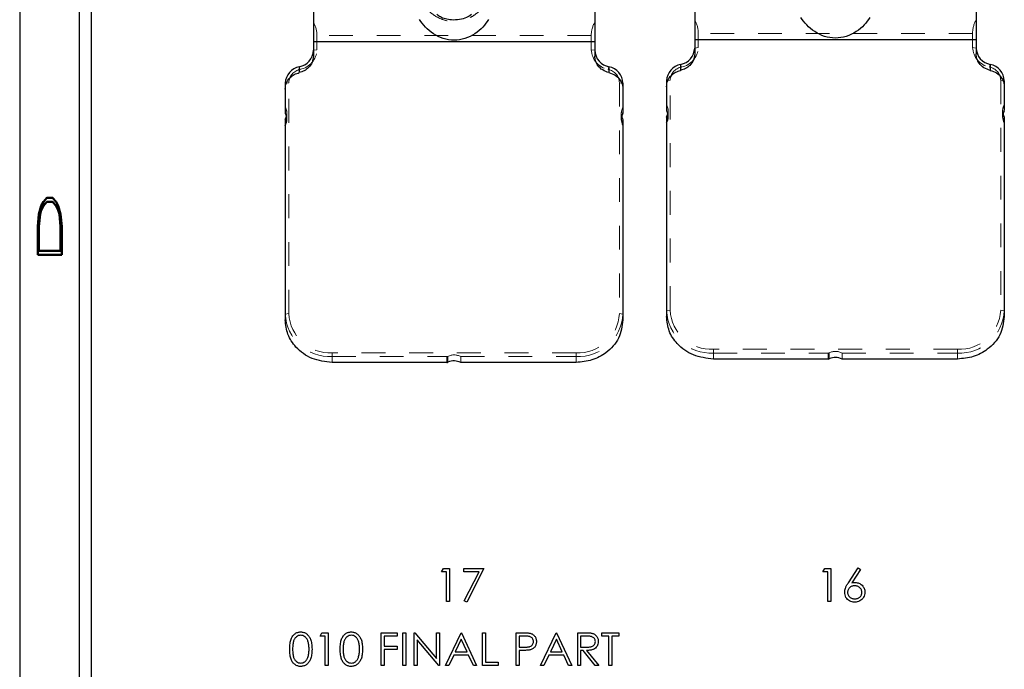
# Model space of a CAD drawing. Header units: inches. Extents: x 1694 to 2505, y -239 to -56.
# Tile 178 of 179: x 1829.64 to 1833.77, y -80.9 to -78.18. Entities that reach past the tile are written whole.
import ezdxf

# ---------------------------------------------------------------- set-up
doc = ezdxf.new("R2010")
doc.units = ezdxf.units.IN
doc.header["$LTSCALE"] = 0.5
doc.header["$MEASUREMENT"] = 0
doc.linetypes.add('HIDDEN', pattern=[0.225, 0.15, -0.075])
for name, color, linetype in [('APP-M-S', 30, 'Continuous'), ('SID-M-D', 42, 'Continuous'), ('SID-M-S', 105, 'Continuous')]:
    doc.layers.add(name, color=color, linetype=linetype)
doc.styles.add('R', font='ROMAND.SHX')

# ---------------------------------------------------------------- blocks, each defined once
blk = doc.blocks.new('*U21')
at = {"layer": 'SID-M-S'}
for p, q in [((-34.55, 22), (-34.55, 0)), ((-34.3, 22), (-34.3, 0)), ((-34.25, 22), (-34.25, 0))]:
    blk.add_line(p, q, dxfattribs=at)
at = {"layer": 'SID-M-D', "style": 'R', "width": 4}
blk.add_text('D', height=0.1, rotation=90, dxfattribs=at).set_placement((-34.3738, 12.6806))

msp = doc.modelspace()

# ---------------------------------------------------------------- linework, layer by layer
at = {"color": 7, "linetype": 'Continuous'}
for p, q in [((1831.40852, -80.49417), (1831.4166, -80.48003)), ((1831.41661, -80.48003), (1831.44208, -80.48003)), ((1831.44208, -80.48003), (1831.44208, -80.61783)), ((1831.50215, -80.49417), (1831.50215, -80.48003)), ((1831.50216, -80.48003), (1831.58694, -80.48003)), ((1831.58694, -80.48003), (1831.51451, -80.62136)), ((1833.00852, -80.49417), (1833.0166, -80.48003)), ((1833.01661, -80.48003), (1833.04208, -80.48003)), ((1833.04208, -80.48003), (1833.04208, -80.61783)), ((1833.11578, -80.53938), (1833.15691, -80.4765)), ((1833.15692, -80.4765), (1833.16643, -80.48398)), ((1831.42971, -80.49417), (1831.40852, -80.49417)), ((1831.42971, -80.61783), (1831.42971, -80.49417)), ((1831.56602, -80.49417), (1831.50215, -80.49417)), ((1831.50383, -80.61548), (1831.56602, -80.49417)), ((1833.02971, -80.49417), (1833.00852, -80.49417)), ((1833.02971, -80.61783), (1833.02971, -80.49417)), ((1833.16643, -80.48398), (1833.13002, -80.53966)), ((1833.10228, -80.56629), (1833.10375, -80.56171)), ((1833.10375, -80.56171), (1833.10468, -80.55934)), ((1833.10468, -80.55934), (1833.10576, -80.55682)), ((1833.10576, -80.55682), (1833.10703, -80.55423)), ((1833.10703, -80.55423), (1833.10844, -80.5515)), ((1833.10844, -80.5515), (1833.11004, -80.54863)), ((1833.11004, -80.54863), (1833.11178, -80.54567)), ((1833.11178, -80.54567), (1833.11371, -80.54258)), ((1833.11371, -80.54258), (1833.11578, -80.53938)), ((1833.1189, -80.56251), (1833.11727, -80.56469)), ((1833.12078, -80.56047), (1833.1189, -80.56251)), ((1833.12288, -80.55859), (1833.12078, -80.56047)), ((1833.12511, -80.55696), (1833.12288, -80.55859)), ((1833.12749, -80.55558), (1833.12511, -80.55696)), ((1833.13002, -80.55445), (1833.12749, -80.55558)), ((1833.13002, -80.53966), (1833.13731, -80.53866)), ((1833.13273, -80.5536), (1833.13002, -80.55445)), ((1833.13557, -80.55296), (1833.13273, -80.5536)), ((1833.13855, -80.5526), (1833.13557, -80.55296)), ((1833.13731, -80.53866), (1833.1443, -80.53833)), ((1833.14171, -80.55246), (1833.13855, -80.5526)), ((1833.14488, -80.5526), (1833.1417, -80.55246)), ((1833.1443, -80.53833), (1833.14849, -80.53852)), ((1833.14791, -80.55296), (1833.14488, -80.5526)), ((1833.15084, -80.5536), (1833.14791, -80.55296)), ((1833.14849, -80.53852), (1833.15252, -80.53908)), ((1833.15365, -80.55445), (1833.15084, -80.5536)), ((1833.15252, -80.53908), (1833.15639, -80.53999)), ((1833.15633, -80.55558), (1833.15365, -80.55445)), ((1833.1589, -80.55696), (1833.15633, -80.55558)), ((1833.15639, -80.53999), (1833.16008, -80.54128)), ((1833.16135, -80.55859), (1833.1589, -80.55696)), ((1833.16008, -80.54128), (1833.16362, -80.54294)), ((1833.1637, -80.56047), (1833.16135, -80.55859)), ((1833.16362, -80.54294), (1833.16701, -80.54496)), ((1833.16583, -80.56251), (1833.1637, -80.56047)), ((1833.16768, -80.56469), (1833.16583, -80.56251)), ((1833.16701, -80.54496), (1833.17021, -80.54736)), ((1833.17021, -80.54736), (1833.17328, -80.55012)), ((1833.17328, -80.55012), (1833.17607, -80.55315)), ((1833.17607, -80.55315), (1833.1785, -80.55636)), ((1833.1785, -80.55636), (1833.18054, -80.55972)), ((1833.18054, -80.55972), (1833.18219, -80.56326)), ((1833.18219, -80.56326), (1833.18349, -80.56698)), ((1833.10038, -80.5794), (1833.1006, -80.57515)), ((1833.10074, -80.58495), (1833.10038, -80.5794)), ((1833.1006, -80.57515), (1833.10123, -80.57076)), ((1833.10176, -80.59034), (1833.10074, -80.58495)), ((1833.10123, -80.57076), (1833.10228, -80.56629)), ((1833.1035, -80.59552), (1833.10176, -80.59034)), ((1833.1059, -80.60058), (1833.1035, -80.59552)), ((1833.10891, -80.60524), (1833.1059, -80.60058)), ((1833.11288, -80.57709), (1833.11274, -80.5799)), ((1833.11274, -80.5799), (1833.11288, -80.58269)), ((1833.11324, -80.57441), (1833.11288, -80.57709)), ((1833.11288, -80.58269), (1833.1133, -80.58534)), ((1833.11388, -80.57181), (1833.11324, -80.57441)), ((1833.1133, -80.58534), (1833.11399, -80.58793)), ((1833.11476, -80.56933), (1833.11388, -80.57181)), ((1833.11399, -80.58793), (1833.11495, -80.59039)), ((1833.11589, -80.56696), (1833.11476, -80.56933)), ((1833.11495, -80.59039), (1833.11617, -80.59276)), ((1833.11727, -80.56469), (1833.11589, -80.56696)), ((1833.11617, -80.59276), (1833.11769, -80.595)), ((1833.11769, -80.595), (1833.11945, -80.59718)), ((1833.11945, -80.59718), (1833.12152, -80.59922)), ((1833.12152, -80.59922), (1833.12379, -80.6011)), ((1833.12379, -80.6011), (1833.12616, -80.60273)), ((1833.12616, -80.60273), (1833.12864, -80.60411)), ((1833.12864, -80.60411), (1833.13124, -80.60521)), ((1833.15432, -80.60521), (1833.15691, -80.60411)), ((1833.15691, -80.60411), (1833.15939, -80.60273)), ((1833.15939, -80.60273), (1833.16174, -80.6011)), ((1833.16174, -80.6011), (1833.164, -80.59922)), ((1833.164, -80.59922), (1833.16607, -80.59718)), ((1833.16607, -80.59718), (1833.16787, -80.595)), ((1833.16925, -80.56696), (1833.16768, -80.56469)), ((1833.16787, -80.595), (1833.16936, -80.59276)), ((1833.17055, -80.56933), (1833.16925, -80.56696)), ((1833.16936, -80.59276), (1833.1706, -80.59039)), ((1833.17154, -80.57181), (1833.17055, -80.56933)), ((1833.1706, -80.59039), (1833.17157, -80.58793)), ((1833.17223, -80.57441), (1833.17154, -80.57181)), ((1833.17157, -80.58793), (1833.17226, -80.58534)), ((1833.17267, -80.57709), (1833.17223, -80.57441)), ((1833.17226, -80.58534), (1833.17267, -80.58269)), ((1833.17281, -80.5799), (1833.17267, -80.57709)), ((1833.17267, -80.58269), (1833.17281, -80.5799)), ((1833.17966, -80.60055), (1833.17662, -80.60508)), ((1833.18208, -80.59561), (1833.17966, -80.60055)), ((1833.1838, -80.59042), (1833.18208, -80.59561)), ((1833.18349, -80.56698), (1833.18443, -80.57087)), ((1833.18484, -80.58492), (1833.1838, -80.59042)), ((1833.18443, -80.57087), (1833.18498, -80.57493)), ((1833.18518, -80.57916), (1833.18484, -80.58492)), ((1833.18498, -80.57493), (1833.18518, -80.57916)), ((1831.44208, -80.61783), (1831.42971, -80.61783)), ((1831.51451, -80.62136), (1831.50383, -80.61548)), ((1833.04208, -80.61783), (1833.02971, -80.61783)), ((1833.11247, -80.60935), (1833.10891, -80.60524)), ((1833.11653, -80.61291), (1833.11247, -80.60935)), ((1833.12111, -80.61592), (1833.11653, -80.61291)), ((1833.12605, -80.6183), (1833.12111, -80.61592)), ((1833.13121, -80.62001), (1833.12605, -80.6183)), ((1833.13657, -80.62103), (1833.13121, -80.62001)), ((1833.13124, -80.60521), (1833.13394, -80.6061)), ((1833.13394, -80.6061), (1833.13679, -80.60673)), ((1833.14211, -80.62136), (1833.13657, -80.62103)), ((1833.13679, -80.60673), (1833.13971, -80.60709)), ((1833.13971, -80.60709), (1833.14278, -80.60723)), ((1833.14788, -80.621), (1833.14211, -80.62136)), ((1833.14278, -80.60723), (1833.14584, -80.60709)), ((1833.14584, -80.60709), (1833.14877, -80.60673)), ((1833.15343, -80.61995), (1833.14788, -80.621)), ((1833.14877, -80.60673), (1833.15161, -80.6061)), ((1833.15161, -80.6061), (1833.15432, -80.60521)), ((1833.15881, -80.61819), (1833.15343, -80.61995)), ((1833.16398, -80.61573), (1833.15881, -80.61819)), ((1833.16878, -80.61267), (1833.16398, -80.61573)), ((1833.17298, -80.60911), (1833.16878, -80.61267)), ((1833.17662, -80.60508), (1833.17298, -80.60911)), ((1830.779, -80.77219), (1830.78068, -80.7688)), ((1830.78068, -80.7688), (1830.78253, -80.76565)), ((1830.78253, -80.76565), (1830.78452, -80.7627)), ((1830.78452, -80.7627), (1830.78664, -80.75999)), ((1830.78664, -80.75999), (1830.78891, -80.75751)), ((1830.78891, -80.75751), (1830.79133, -80.75527)), ((1830.79133, -80.75527), (1830.79393, -80.75323)), ((1830.79393, -80.75323), (1830.79663, -80.75144)), ((1830.79686, -80.76902), (1830.79512, -80.77098)), ((1830.79663, -80.75144), (1830.79942, -80.74986)), ((1830.7987, -80.76725), (1830.79686, -80.76902)), ((1830.80069, -80.76568), (1830.7987, -80.76725)), ((1830.79942, -80.74986), (1830.80227, -80.74854)), ((1830.80486, -80.76306), (1830.80069, -80.76568)), ((1830.80227, -80.74854), (1830.80522, -80.74746)), ((1830.80914, -80.76115), (1830.80486, -80.76306)), ((1830.80522, -80.74746), (1830.80823, -80.7466)), ((1830.80823, -80.7466), (1830.81132, -80.746)), ((1830.81358, -80.76005), (1830.80914, -80.76115)), ((1830.81132, -80.746), (1830.81447, -80.74564)), ((1830.81814, -80.75966), (1830.81358, -80.76005)), ((1830.81447, -80.74564), (1830.81772, -80.74553)), ((1830.81772, -80.74553), (1830.82101, -80.74564)), ((1830.82264, -80.76005), (1830.81814, -80.75966)), ((1830.82101, -80.74564), (1830.82424, -80.746)), ((1830.82703, -80.76115), (1830.82264, -80.76005)), ((1830.82424, -80.746), (1830.82736, -80.7466)), ((1830.83128, -80.76306), (1830.82703, -80.76115)), ((1830.82736, -80.7466), (1830.83042, -80.74746)), ((1830.83042, -80.74746), (1830.8334, -80.74854)), ((1830.83544, -80.76568), (1830.83128, -80.76306)), ((1830.8334, -80.74854), (1830.8363, -80.74986)), ((1830.83743, -80.76728), (1830.83544, -80.76568)), ((1830.8363, -80.74986), (1830.83914, -80.75144)), ((1830.83931, -80.7691), (1830.83743, -80.76728)), ((1830.83914, -80.75144), (1830.84188, -80.75326)), ((1830.8411, -80.77114), (1830.83931, -80.7691)), ((1830.84188, -80.75326), (1830.8445, -80.7553)), ((1830.8445, -80.7553), (1830.84701, -80.75762)), ((1830.84701, -80.75762), (1830.84936, -80.76016)), ((1830.84936, -80.76016), (1830.85156, -80.76292)), ((1830.85156, -80.76292), (1830.85364, -80.76595)), ((1830.85364, -80.76595), (1830.85557, -80.76921)), ((1830.85557, -80.76921), (1830.85733, -80.77272)), ((1830.89885, -80.76319), (1830.90694, -80.74906)), ((1830.92005, -80.76319), (1830.89885, -80.76319)), ((1830.90694, -80.74906), (1830.93241, -80.74906)), ((1830.92005, -80.88686), (1830.92005, -80.76319)), ((1830.93241, -80.74906), (1830.93241, -80.88686)), ((1830.99099, -80.77219), (1830.99267, -80.7688)), ((1830.99267, -80.7688), (1830.99452, -80.76565)), ((1830.99452, -80.76565), (1830.99651, -80.7627)), ((1830.99651, -80.7627), (1830.99863, -80.75999)), ((1830.99863, -80.75999), (1831.0009, -80.75751)), ((1831.0009, -80.75751), (1831.00333, -80.75527)), ((1831.00333, -80.75527), (1831.00592, -80.75323)), ((1831.00592, -80.75323), (1831.00863, -80.75144)), ((1831.00885, -80.76902), (1831.00711, -80.77098)), ((1831.00863, -80.75144), (1831.01142, -80.74986)), ((1831.0107, -80.76725), (1831.00885, -80.76902)), ((1831.01268, -80.76568), (1831.0107, -80.76725)), ((1831.01142, -80.74986), (1831.01426, -80.74854)), ((1831.01685, -80.76306), (1831.01268, -80.76568)), ((1831.01426, -80.74854), (1831.01721, -80.74746)), ((1831.02113, -80.76115), (1831.01685, -80.76306)), ((1831.01721, -80.74746), (1831.02022, -80.7466)), ((1831.02022, -80.7466), (1831.02331, -80.746)), ((1831.02558, -80.76005), (1831.02113, -80.76115)), ((1831.02331, -80.746), (1831.02646, -80.74564)), ((1831.03013, -80.75966), (1831.02558, -80.76005)), ((1831.02646, -80.74564), (1831.02972, -80.74553)), ((1831.02972, -80.74553), (1831.033, -80.74564)), ((1831.03463, -80.76005), (1831.03013, -80.75966)), ((1831.033, -80.74564), (1831.03623, -80.746)), ((1831.03902, -80.76115), (1831.03463, -80.76005)), ((1831.03623, -80.746), (1831.03935, -80.7466)), ((1831.04327, -80.76306), (1831.03902, -80.76115)), ((1831.03935, -80.7466), (1831.04241, -80.74746)), ((1831.04241, -80.74746), (1831.04539, -80.74854)), ((1831.04744, -80.76568), (1831.04327, -80.76306)), ((1831.04539, -80.74854), (1831.04829, -80.74986)), ((1831.04942, -80.76728), (1831.04744, -80.76568)), ((1831.04829, -80.74986), (1831.05114, -80.75144)), ((1831.0513, -80.7691), (1831.04942, -80.76728)), ((1831.05114, -80.75144), (1831.05387, -80.75326)), ((1831.0531, -80.77114), (1831.0513, -80.7691)), ((1831.05387, -80.75326), (1831.05649, -80.7553)), ((1831.05649, -80.7553), (1831.059, -80.75762)), ((1831.059, -80.75762), (1831.06135, -80.76016)), ((1831.06135, -80.76016), (1831.06356, -80.76292)), ((1831.06356, -80.76292), (1831.06563, -80.76595)), ((1831.06563, -80.76595), (1831.06756, -80.76921)), ((1831.06756, -80.76921), (1831.06933, -80.77272)), ((1831.15501, -80.74906), (1831.22214, -80.74906)), ((1831.15501, -80.88686), (1831.15501, -80.74906)), ((1831.22214, -80.76319), (1831.16737, -80.76319)), ((1831.16737, -80.76319), (1831.16737, -80.80559)), ((1831.22214, -80.74906), (1831.22214, -80.76319)), ((1831.24687, -80.88686), (1831.24687, -80.74906)), ((1831.24688, -80.74906), (1831.25924, -80.74906)), ((1831.25924, -80.74906), (1831.25924, -80.88686)), ((1831.29459, -80.88686), (1831.29457, -80.74906)), ((1831.29457, -80.74906), (1831.29716, -80.74906)), ((1831.29716, -80.74906), (1831.3882, -80.85751)), ((1831.3882, -80.85751), (1831.3882, -80.74906)), ((1831.3882, -80.74906), (1831.40057, -80.74906)), ((1831.40057, -80.74906), (1831.40057, -80.88686)), ((1831.4253, -80.88686), (1831.49066, -80.74906)), ((1831.49066, -80.74906), (1831.49243, -80.74906)), ((1831.49244, -80.74906), (1831.55603, -80.88686)), ((1831.58076, -80.74906), (1831.59313, -80.74906)), ((1831.58076, -80.88686), (1831.58076, -80.74906)), ((1831.59313, -80.74906), (1831.59313, -80.87272)), ((1831.72209, -80.74906), (1831.74911, -80.74906)), ((1831.72209, -80.88686), (1831.72209, -80.74906)), ((1831.73446, -80.76319), (1831.73445, -80.80913)), ((1831.75966, -80.76319), (1831.73445, -80.76319)), ((1831.74911, -80.74906), (1831.75469, -80.74909)), ((1831.75469, -80.74909), (1831.75979, -80.7492)), ((1831.76313, -80.76322), (1831.75966, -80.76319)), ((1831.75979, -80.7492), (1831.76443, -80.74937)), ((1831.76636, -80.76333), (1831.76313, -80.76322)), ((1831.76443, -80.74937), (1831.7686, -80.74959)), ((1831.76932, -80.76353), (1831.76636, -80.76333)), ((1831.7686, -80.74959), (1831.77227, -80.74986)), ((1831.77205, -80.7638), (1831.76932, -80.76353)), ((1831.77451, -80.76413), (1831.77205, -80.7638)), ((1831.77227, -80.74986), (1831.7755, -80.75022)), ((1831.77674, -80.76455), (1831.77451, -80.76413)), ((1831.7755, -80.75022), (1831.77823, -80.75063)), ((1831.7787, -80.76504), (1831.77674, -80.76455)), ((1831.77823, -80.75063), (1831.7805, -80.75113)), ((1831.78041, -80.7656), (1831.7787, -80.76504)), ((1831.78342, -80.76698), (1831.78041, -80.7656)), ((1831.7805, -80.75113), (1831.78334, -80.75196)), ((1831.78334, -80.75196), (1831.78604, -80.75298)), ((1831.78615, -80.7688), (1831.78342, -80.76698)), ((1831.78604, -80.75298), (1831.78861, -80.7542)), ((1831.78853, -80.77101), (1831.78615, -80.7688)), ((1831.78861, -80.7542), (1831.79107, -80.7556)), ((1831.79107, -80.7556), (1831.79336, -80.7572)), ((1831.79336, -80.7572), (1831.79554, -80.759)), ((1831.79554, -80.759), (1831.79758, -80.76099)), ((1831.79758, -80.76099), (1831.79949, -80.76317)), ((1831.79949, -80.76317), (1831.80123, -80.76551)), ((1831.80123, -80.76551), (1831.80272, -80.768)), ((1831.80272, -80.768), (1831.80399, -80.77065)), ((1831.82455, -80.88686), (1831.88992, -80.74906)), ((1831.88992, -80.74906), (1831.89168, -80.74906)), ((1831.89169, -80.74906), (1831.95528, -80.88686)), ((1831.98001, -80.74906), (1832.00759, -80.74906)), ((1831.98001, -80.88686), (1831.98001, -80.74906)), ((1831.99238, -80.76319), (1831.99238, -80.80913)), ((1832.01822, -80.76319), (1831.99238, -80.76319)), ((1832.00759, -80.74906), (1832.01311, -80.74909)), ((1832.01311, -80.74909), (1832.01819, -80.74917)), ((1832.01819, -80.74917), (1832.02277, -80.74934)), ((1832.02183, -80.76322), (1832.01822, -80.76319)), ((1832.0252, -80.76333), (1832.02183, -80.76322)), ((1832.02277, -80.74934), (1832.02691, -80.74953)), ((1832.02829, -80.76353), (1832.0252, -80.76333)), ((1832.02691, -80.74953), (1832.03058, -80.74981)), ((1832.03113, -80.7638), (1832.02829, -80.76353)), ((1832.03058, -80.74981), (1832.03378, -80.75011)), ((1832.03367, -80.76413), (1832.03113, -80.7638)), ((1832.03596, -80.76455), (1832.03367, -80.76413)), ((1832.03378, -80.75011), (1832.03654, -80.7505)), ((1832.03798, -80.76504), (1832.03596, -80.76455)), ((1832.03654, -80.7505), (1832.03881, -80.75094)), ((1832.03975, -80.7656), (1832.03798, -80.76504)), ((1832.03881, -80.75094), (1832.04182, -80.75174)), ((1832.04284, -80.76698), (1832.03975, -80.7656)), ((1832.04182, -80.75174), (1832.04469, -80.75276)), ((1832.0456, -80.76877), (1832.04284, -80.76698)), ((1832.04469, -80.75276), (1832.04742, -80.75397)), ((1832.04805, -80.77095), (1832.0456, -80.76877)), ((1832.04742, -80.75397), (1832.04999, -80.75538)), ((1832.04999, -80.75538), (1832.05242, -80.75701)), ((1832.05242, -80.75701), (1832.05471, -80.75883)), ((1832.05471, -80.75883), (1832.05686, -80.76085)), ((1832.05686, -80.76085), (1832.05885, -80.76308)), ((1832.05885, -80.76308), (1832.06067, -80.76546)), ((1832.06067, -80.76546), (1832.06224, -80.768)), ((1832.06224, -80.768), (1832.06357, -80.77065)), ((1832.08071, -80.76319), (1832.08071, -80.74906)), ((1832.08071, -80.74906), (1832.15314, -80.74906)), ((1832.11074, -80.76319), (1832.08071, -80.76319)), ((1832.11074, -80.88686), (1832.11074, -80.76319)), ((1832.15314, -80.76319), (1832.12311, -80.76319)), ((1832.12311, -80.76319), (1832.12311, -80.88686)), ((1832.15314, -80.74906), (1832.15314, -80.76319)), ((1830.77174, -80.81139), (1830.77201, -80.80515)), ((1830.77201, -80.80515), (1830.77248, -80.79927)), ((1830.77248, -80.79927), (1830.77312, -80.79381)), ((1830.77312, -80.79381), (1830.77392, -80.78873)), ((1830.77392, -80.78873), (1830.77494, -80.78403)), ((1830.77494, -80.78403), (1830.77613, -80.77973)), ((1830.77613, -80.77973), (1830.77748, -80.77581)), ((1830.77748, -80.77581), (1830.779, -80.77219)), ((1830.7843, -80.80719), (1830.78408, -80.81241)), ((1830.78463, -80.80236), (1830.7843, -80.80719)), ((1830.7851, -80.79786), (1830.78463, -80.80236)), ((1830.78568, -80.7937), (1830.7851, -80.79786)), ((1830.78642, -80.78991), (1830.78568, -80.7937)), ((1830.78728, -80.78646), (1830.78642, -80.78991)), ((1830.78827, -80.78337), (1830.78728, -80.78646)), ((1830.7894, -80.78053), (1830.78827, -80.78337)), ((1830.79064, -80.77788), (1830.7894, -80.78053)), ((1830.79202, -80.77539), (1830.79064, -80.77788)), ((1830.79352, -80.7731), (1830.79202, -80.77539)), ((1830.79512, -80.77098), (1830.79352, -80.7731)), ((1830.84276, -80.77341), (1830.8411, -80.77114)), ((1830.84431, -80.77589), (1830.84276, -80.77341)), ((1830.84574, -80.7786), (1830.84431, -80.77589)), ((1830.84707, -80.7815), (1830.84574, -80.7786)), ((1830.84828, -80.78464), (1830.84707, -80.7815)), ((1830.84936, -80.78801), (1830.84828, -80.78464)), ((1830.85032, -80.7916), (1830.84936, -80.78801)), ((1830.8511, -80.79541), (1830.85032, -80.7916)), ((1830.85176, -80.79946), (1830.8511, -80.79541)), ((1830.85226, -80.80374), (1830.85176, -80.79946)), ((1830.85264, -80.80824), (1830.85226, -80.80374)), ((1830.85283, -80.81299), (1830.85264, -80.80824)), ((1830.85733, -80.77272), (1830.85899, -80.77647)), ((1830.85899, -80.77647), (1830.86045, -80.7805)), ((1830.86045, -80.7805), (1830.86175, -80.78486)), ((1830.86175, -80.78486), (1830.86283, -80.78956)), ((1830.86283, -80.78956), (1830.86371, -80.79458)), ((1830.86371, -80.79458), (1830.8644, -80.79993)), ((1830.8644, -80.79993), (1830.8649, -80.80565)), ((1830.8649, -80.80565), (1830.86517, -80.81167)), ((1830.98373, -80.81139), (1830.98401, -80.80515)), ((1830.98401, -80.80515), (1830.98447, -80.79927)), ((1830.98447, -80.79927), (1830.98511, -80.79381)), ((1830.98511, -80.79381), (1830.98591, -80.78873)), ((1830.98591, -80.78873), (1830.98693, -80.78403)), ((1830.98693, -80.78403), (1830.98812, -80.77973)), ((1830.98812, -80.77973), (1830.98947, -80.77581)), ((1830.98947, -80.77581), (1830.99099, -80.77219)), ((1830.99629, -80.80719), (1830.99607, -80.81241)), ((1830.99662, -80.80236), (1830.99629, -80.80719)), ((1830.99709, -80.79786), (1830.99662, -80.80236)), ((1830.99767, -80.7937), (1830.99709, -80.79786)), ((1830.99841, -80.78991), (1830.99767, -80.7937)), ((1830.99927, -80.78646), (1830.99841, -80.78991)), ((1831.00026, -80.78337), (1830.99927, -80.78646)), ((1831.0014, -80.78053), (1831.00026, -80.78337)), ((1831.00264, -80.77788), (1831.0014, -80.78053)), ((1831.00402, -80.77539), (1831.00264, -80.77788)), ((1831.00551, -80.7731), (1831.00402, -80.77539)), ((1831.00711, -80.77098), (1831.00551, -80.7731)), ((1831.05475, -80.77341), (1831.0531, -80.77114)), ((1831.0563, -80.77589), (1831.05475, -80.77341)), ((1831.05773, -80.7786), (1831.0563, -80.77589)), ((1831.05906, -80.7815), (1831.05773, -80.7786)), ((1831.06027, -80.78464), (1831.05906, -80.7815)), ((1831.06135, -80.78801), (1831.06027, -80.78464)), ((1831.06232, -80.7916), (1831.06135, -80.78801)), ((1831.06309, -80.79541), (1831.06232, -80.7916)), ((1831.06375, -80.79946), (1831.06309, -80.79541)), ((1831.06425, -80.80374), (1831.06375, -80.79946)), ((1831.06463, -80.80824), (1831.06425, -80.80374)), ((1831.06483, -80.81299), (1831.06463, -80.80824)), ((1831.06933, -80.77272), (1831.07098, -80.77647)), ((1831.07098, -80.77647), (1831.07245, -80.7805)), ((1831.07245, -80.7805), (1831.07374, -80.78486)), ((1831.07374, -80.78486), (1831.07482, -80.78956)), ((1831.07482, -80.78956), (1831.0757, -80.79458)), ((1831.0757, -80.79458), (1831.07639, -80.79993)), ((1831.07639, -80.79993), (1831.07689, -80.80565)), ((1831.07689, -80.80565), (1831.07717, -80.81167)), ((1831.16737, -80.80559), (1831.22214, -80.80559)), ((1831.22214, -80.80559), (1831.22214, -80.81973)), ((1831.39775, -80.88686), (1831.30694, -80.77865)), ((1831.30694, -80.77865), (1831.30694, -80.88686)), ((1831.49142, -80.77592), (1831.46645, -80.82856)), ((1831.5157, -80.82856), (1831.49141, -80.77592)), ((1831.73445, -80.80913), (1831.75858, -80.80943)), ((1831.75858, -80.80943), (1831.76211, -80.8094)), ((1831.76211, -80.8094), (1831.7654, -80.80926)), ((1831.7654, -80.80926), (1831.76843, -80.80907)), ((1831.76843, -80.80907), (1831.77125, -80.80879)), ((1831.77125, -80.80879), (1831.77379, -80.80844)), ((1831.77379, -80.80844), (1831.77611, -80.80802)), ((1831.77611, -80.80802), (1831.77815, -80.8075)), ((1831.77815, -80.8075), (1831.77997, -80.80692)), ((1831.77997, -80.80692), (1831.78317, -80.80545)), ((1831.78317, -80.80545), (1831.78604, -80.80361)), ((1831.78604, -80.80361), (1831.7885, -80.80134)), ((1831.7885, -80.80134), (1831.79063, -80.79872)), ((1831.79063, -80.77363), (1831.78853, -80.77101)), ((1831.79234, -80.77653), (1831.79063, -80.77363)), ((1831.79063, -80.79872), (1831.79234, -80.79579)), ((1831.79355, -80.77956), (1831.79234, -80.77653)), ((1831.79234, -80.79579), (1831.79355, -80.79273)), ((1831.79427, -80.78276), (1831.79355, -80.77956)), ((1831.79355, -80.79273), (1831.79427, -80.78947)), ((1831.79452, -80.78608), (1831.79427, -80.78276)), ((1831.79427, -80.78947), (1831.79452, -80.78608)), ((1831.79767, -80.81103), (1831.79557, -80.81302)), ((1831.79957, -80.80888), (1831.79767, -80.81103)), ((1831.80128, -80.80656), (1831.79957, -80.80888)), ((1831.80277, -80.80407), (1831.80128, -80.80656)), ((1831.80401, -80.80145), (1831.80277, -80.80407)), ((1831.80399, -80.77065), (1831.80504, -80.77341)), ((1831.80506, -80.79866), (1831.80401, -80.80145)), ((1831.80504, -80.77341), (1831.80584, -80.77636)), ((1831.80586, -80.79574), (1831.80506, -80.79866)), ((1831.80584, -80.77636), (1831.80642, -80.77943)), ((1831.80642, -80.79265), (1831.80586, -80.79574)), ((1831.80642, -80.77943), (1831.80677, -80.78265)), ((1831.80677, -80.78942), (1831.80642, -80.79265)), ((1831.80677, -80.78265), (1831.80688, -80.78602)), ((1831.80688, -80.78602), (1831.80677, -80.78942)), ((1831.89067, -80.77592), (1831.86571, -80.82856)), ((1831.91495, -80.82856), (1831.89066, -80.77592)), ((1831.99238, -80.80913), (1832.01761, -80.80932)), ((1832.01761, -80.80932), (1832.02114, -80.80929)), ((1832.02114, -80.80929), (1832.02445, -80.80915)), ((1832.02445, -80.80915), (1832.02752, -80.80896)), ((1832.02752, -80.80896), (1832.03036, -80.80868)), ((1832.03036, -80.80868), (1832.03296, -80.80833)), ((1832.03296, -80.80833), (1832.0353, -80.80788)), ((1832.0353, -80.80788), (1832.03743, -80.80736)), ((1832.03743, -80.80736), (1832.0393, -80.80675)), ((1832.0393, -80.80675), (1832.04262, -80.80526)), ((1832.04262, -80.80526), (1832.04557, -80.80341)), ((1832.04557, -80.80341), (1832.04811, -80.80115)), ((1832.05021, -80.77355), (1832.04805, -80.77095)), ((1832.04811, -80.80115), (1832.05026, -80.79853)), ((1832.05195, -80.77639), (1832.05021, -80.77355)), ((1832.05026, -80.79853), (1832.052, -80.7956)), ((1832.05322, -80.7794), (1832.05195, -80.77639)), ((1832.052, -80.7956), (1832.05322, -80.79254)), ((1832.05396, -80.78257), (1832.05322, -80.7794)), ((1832.05322, -80.79254), (1832.05396, -80.78928)), ((1832.05421, -80.78588), (1832.05396, -80.78257)), ((1832.05396, -80.78928), (1832.05421, -80.78588)), ((1832.05813, -80.80984), (1832.05454, -80.81335)), ((1832.06114, -80.80581), (1832.05813, -80.80984)), ((1832.06351, -80.80134), (1832.06114, -80.80581)), ((1832.06522, -80.79654), (1832.06351, -80.80134)), ((1832.06357, -80.77065), (1832.06464, -80.77344)), ((1832.06464, -80.77344), (1832.0655, -80.77636)), ((1832.06624, -80.7914), (1832.06522, -80.79654)), ((1832.0655, -80.77636), (1832.06611, -80.7794)), ((1832.06611, -80.7794), (1832.06647, -80.7826)), ((1832.06658, -80.78591), (1832.06624, -80.7914)), ((1832.06647, -80.7826), (1832.06658, -80.78591)), ((1830.77174, -80.82458), (1830.77165, -80.81801)), ((1830.77166, -80.81801), (1830.77174, -80.81139)), ((1830.77201, -80.83079), (1830.77174, -80.82458)), ((1830.77248, -80.83665), (1830.77201, -80.83079)), ((1830.77314, -80.84208), (1830.77248, -80.83665)), ((1830.77397, -80.84716), (1830.77314, -80.84208)), ((1830.77497, -80.85188), (1830.77397, -80.84716)), ((1830.77618, -80.85622), (1830.77497, -80.85188)), ((1830.78408, -80.81241), (1830.78402, -80.81796)), ((1830.78403, -80.81796), (1830.78408, -80.82348)), ((1830.78408, -80.82348), (1830.7843, -80.82867)), ((1830.7843, -80.82867), (1830.78463, -80.83353)), ((1830.78463, -80.83353), (1830.78507, -80.838)), ((1830.78507, -80.838), (1830.78568, -80.84214)), ((1830.78568, -80.84214), (1830.78639, -80.84595)), ((1830.78639, -80.84595), (1830.78725, -80.8494)), ((1830.78725, -80.8494), (1830.78824, -80.85249)), ((1830.78824, -80.85249), (1830.78937, -80.85533)), ((1830.8477, -80.8526), (1830.84892, -80.8489)), ((1830.84892, -80.8489), (1830.84999, -80.84504)), ((1830.84999, -80.84504), (1830.85087, -80.84098)), ((1830.85087, -80.84098), (1830.85162, -80.83676)), ((1830.85162, -80.83676), (1830.85217, -80.83234)), ((1830.85217, -80.83234), (1830.85259, -80.82773)), ((1830.85259, -80.82773), (1830.85283, -80.82293)), ((1830.85292, -80.81796), (1830.85283, -80.81299)), ((1830.85283, -80.82293), (1830.85292, -80.81796)), ((1830.86178, -80.851), (1830.86054, -80.85536)), ((1830.86285, -80.84634), (1830.86178, -80.851)), ((1830.86374, -80.84134), (1830.86285, -80.84634)), ((1830.8644, -80.83601), (1830.86374, -80.84134)), ((1830.8649, -80.83033), (1830.8644, -80.83601)), ((1830.86517, -80.82434), (1830.8649, -80.83033)), ((1830.86517, -80.81167), (1830.86528, -80.81801)), ((1830.86528, -80.81801), (1830.86517, -80.82434)), ((1830.98365, -80.81801), (1830.98373, -80.81139)), ((1830.98373, -80.82458), (1830.98365, -80.81801)), ((1830.98401, -80.83079), (1830.98373, -80.82458)), ((1830.98447, -80.83665), (1830.98401, -80.83079)), ((1830.98514, -80.84208), (1830.98447, -80.83665)), ((1830.98597, -80.84716), (1830.98514, -80.84208)), ((1830.98696, -80.85188), (1830.98597, -80.84716)), ((1830.98817, -80.85622), (1830.98696, -80.85188)), ((1830.99607, -80.81241), (1830.99601, -80.81796)), ((1830.99602, -80.81796), (1830.99607, -80.82348)), ((1830.99607, -80.82348), (1830.99629, -80.82867)), ((1830.99629, -80.82867), (1830.99662, -80.83353)), ((1830.99662, -80.83353), (1830.99706, -80.838)), ((1830.99706, -80.838), (1830.99767, -80.84214)), ((1830.99767, -80.84214), (1830.99839, -80.84595)), ((1830.99839, -80.84595), (1830.99924, -80.8494)), ((1830.99924, -80.8494), (1831.00024, -80.85249)), ((1831.00024, -80.85249), (1831.00137, -80.85533)), ((1831.05969, -80.8526), (1831.06091, -80.8489)), ((1831.06091, -80.8489), (1831.06198, -80.84504)), ((1831.06198, -80.84504), (1831.06287, -80.84098)), ((1831.06287, -80.84098), (1831.06361, -80.83676)), ((1831.06361, -80.83676), (1831.06416, -80.83234)), ((1831.06416, -80.83234), (1831.06458, -80.82773)), ((1831.06458, -80.82773), (1831.06483, -80.82293)), ((1831.06491, -80.81796), (1831.06483, -80.81299)), ((1831.06483, -80.82293), (1831.06491, -80.81796)), ((1831.07377, -80.851), (1831.07253, -80.85536)), ((1831.07485, -80.84634), (1831.07377, -80.851)), ((1831.07573, -80.84134), (1831.07485, -80.84634)), ((1831.07639, -80.83601), (1831.07573, -80.84134)), ((1831.07689, -80.83033), (1831.07639, -80.83601)), ((1831.07717, -80.82434), (1831.07689, -80.83033)), ((1831.07717, -80.81167), (1831.07728, -80.81801)), ((1831.07728, -80.81801), (1831.07717, -80.82434)), ((1831.22214, -80.81973), (1831.16737, -80.81973)), ((1831.16737, -80.81973), (1831.16737, -80.88686)), ((1831.45975, -80.84269), (1831.4388, -80.88686)), ((1831.52221, -80.84269), (1831.45975, -80.84269)), ((1831.46645, -80.82856), (1831.5157, -80.82856)), ((1831.54258, -80.88686), (1831.52221, -80.84269)), ((1831.74431, -80.82326), (1831.73445, -80.82326)), ((1831.73445, -80.82326), (1831.73445, -80.88686)), ((1831.75049, -80.82323), (1831.74431, -80.82326)), ((1831.75615, -80.82312), (1831.75049, -80.82323)), ((1831.76128, -80.82293), (1831.75615, -80.82312)), ((1831.76592, -80.82268), (1831.76128, -80.82293)), ((1831.77006, -80.82238), (1831.76592, -80.82268)), ((1831.77368, -80.82199), (1831.77006, -80.82238)), ((1831.7768, -80.82152), (1831.77368, -80.82199)), ((1831.77939, -80.821), (1831.7768, -80.82152)), ((1831.78251, -80.82011), (1831.77939, -80.821)), ((1831.78546, -80.81906), (1831.78251, -80.82011)), ((1831.78825, -80.81782), (1831.78546, -80.81906)), ((1831.79087, -80.81641), (1831.78825, -80.81782)), ((1831.7933, -80.81481), (1831.79087, -80.81641)), ((1831.79557, -80.81302), (1831.7933, -80.81481)), ((1831.859, -80.84269), (1831.83805, -80.88686)), ((1831.92147, -80.84269), (1831.859, -80.84269)), ((1831.86571, -80.82856), (1831.91495, -80.82856)), ((1831.94184, -80.88686), (1831.92147, -80.84269)), ((1832.00243, -80.82326), (1831.99238, -80.82326)), ((1831.99238, -80.82326), (1831.99238, -80.88686)), ((1832.05305, -80.88686), (1832.00243, -80.82326)), ((1832.02205, -80.82318), (1832.01772, -80.82326)), ((1832.01772, -80.82326), (1832.06834, -80.88686)), ((1832.02614, -80.82296), (1832.02205, -80.82318)), ((1832.02997, -80.8226), (1832.02614, -80.82296)), ((1832.03359, -80.8221), (1832.02997, -80.8226)), ((1832.03696, -80.82146), (1832.03359, -80.8221)), ((1832.04008, -80.82072), (1832.03696, -80.82146)), ((1832.04295, -80.81981), (1832.04008, -80.82072)), ((1832.0456, -80.81879), (1832.04295, -80.81981)), ((1832.05035, -80.81633), (1832.0456, -80.81879)), ((1832.05454, -80.81335), (1832.05035, -80.81633)), ((1830.77756, -80.86016), (1830.77618, -80.85622)), ((1830.77911, -80.86381), (1830.77756, -80.86016)), ((1830.78082, -80.86723), (1830.77911, -80.86381)), ((1830.78267, -80.87041), (1830.78082, -80.86723)), ((1830.78465, -80.87333), (1830.78267, -80.87041)), ((1830.78678, -80.87606), (1830.78465, -80.87333)), ((1830.78904, -80.87855), (1830.78678, -80.87606)), ((1830.79147, -80.88078), (1830.78904, -80.87855)), ((1830.78937, -80.85533), (1830.79062, -80.85798)), ((1830.79062, -80.85798), (1830.79197, -80.86047)), ((1830.79404, -80.8828), (1830.79147, -80.88078)), ((1830.79197, -80.86047), (1830.79346, -80.86276)), ((1830.79346, -80.86276), (1830.79509, -80.86488)), ((1830.79672, -80.88457), (1830.79404, -80.8828)), ((1830.79509, -80.86488), (1830.79683, -80.86684)), ((1830.79948, -80.88611), (1830.79672, -80.88457)), ((1830.79683, -80.86684), (1830.7987, -80.86861)), ((1830.7987, -80.86861), (1830.80069, -80.87021)), ((1830.80232, -80.88744), (1830.79948, -80.88611)), ((1830.80069, -80.87021), (1830.80489, -80.87286)), ((1830.80525, -80.88849), (1830.80232, -80.88744)), ((1830.80489, -80.87286), (1830.80919, -80.87474)), ((1830.80823, -80.88931), (1830.80525, -80.88849)), ((1830.81132, -80.88992), (1830.80823, -80.88931)), ((1830.80919, -80.87474), (1830.81361, -80.87587)), ((1830.81447, -80.89028), (1830.81132, -80.88992)), ((1830.81361, -80.87587), (1830.81814, -80.87626)), ((1830.81772, -80.89039), (1830.81447, -80.89028)), ((1830.82101, -80.89028), (1830.81772, -80.89039)), ((1830.81814, -80.87626), (1830.82269, -80.8759)), ((1830.82424, -80.88989), (1830.82101, -80.89028)), ((1830.82269, -80.8759), (1830.82711, -80.87477)), ((1830.82738, -80.88929), (1830.82424, -80.88989)), ((1830.82711, -80.87477), (1830.83136, -80.87294)), ((1830.83045, -80.88843), (1830.82738, -80.88929)), ((1830.83343, -80.88733), (1830.83045, -80.88843)), ((1830.83136, -80.87294), (1830.83547, -80.87035)), ((1830.83636, -80.886), (1830.83343, -80.88733)), ((1830.83547, -80.87035), (1830.83743, -80.86878)), ((1830.8392, -80.8844), (1830.83636, -80.886)), ((1830.83743, -80.86878), (1830.83925, -80.86704)), ((1830.84196, -80.88258), (1830.8392, -80.8844)), ((1830.83925, -80.86704), (1830.84097, -80.86508)), ((1830.84097, -80.86508), (1830.84257, -80.86295)), ((1830.84461, -80.88051), (1830.84196, -80.88258)), ((1830.84257, -80.86295), (1830.84403, -80.86066)), ((1830.84403, -80.86066), (1830.84538, -80.85815)), ((1830.84712, -80.87819), (1830.84461, -80.88051)), ((1830.84538, -80.85815), (1830.8466, -80.85547)), ((1830.8466, -80.85547), (1830.8477, -80.8526)), ((1830.84949, -80.87565), (1830.84712, -80.87819)), ((1830.8517, -80.87286), (1830.84949, -80.87565)), ((1830.85377, -80.86983), (1830.8517, -80.87286)), ((1830.85568, -80.86657), (1830.85377, -80.86983)), ((1830.85744, -80.86309), (1830.85568, -80.86657)), ((1830.85907, -80.85936), (1830.85744, -80.86309)), ((1830.86054, -80.85536), (1830.85907, -80.85936)), ((1830.93241, -80.88686), (1830.92005, -80.88686)), ((1830.98955, -80.86016), (1830.98817, -80.85622)), ((1830.9911, -80.86381), (1830.98955, -80.86016)), ((1830.99281, -80.86723), (1830.9911, -80.86381)), ((1830.99466, -80.87041), (1830.99281, -80.86723)), ((1830.99665, -80.87333), (1830.99466, -80.87041)), ((1830.99877, -80.87606), (1830.99665, -80.87333)), ((1831.00104, -80.87855), (1830.99877, -80.87606)), ((1831.00347, -80.88078), (1831.00104, -80.87855)), ((1831.00137, -80.85533), (1831.00261, -80.85798)), ((1831.00261, -80.85798), (1831.00396, -80.86047)), ((1831.00603, -80.8828), (1831.00347, -80.88078)), ((1831.00396, -80.86047), (1831.00545, -80.86276)), ((1831.00545, -80.86276), (1831.00708, -80.86488)), ((1831.00871, -80.88457), (1831.00603, -80.8828)), ((1831.00708, -80.86488), (1831.00882, -80.86684)), ((1831.01147, -80.88611), (1831.00871, -80.88457)), ((1831.00882, -80.86684), (1831.0107, -80.86861)), ((1831.0107, -80.86861), (1831.01268, -80.87021)), ((1831.01431, -80.88744), (1831.01147, -80.88611)), ((1831.01268, -80.87021), (1831.01688, -80.87286)), ((1831.01724, -80.88849), (1831.01431, -80.88744)), ((1831.01688, -80.87286), (1831.02119, -80.87474)), ((1831.02022, -80.88931), (1831.01724, -80.88849)), ((1831.02331, -80.88992), (1831.02022, -80.88931)), ((1831.02119, -80.87474), (1831.0256, -80.87587)), ((1831.02646, -80.89028), (1831.02331, -80.88992)), ((1831.0256, -80.87587), (1831.03013, -80.87626)), ((1831.02972, -80.89039), (1831.02646, -80.89028)), ((1831.033, -80.89028), (1831.02972, -80.89039)), ((1831.03013, -80.87626), (1831.03468, -80.8759)), ((1831.03623, -80.88989), (1831.033, -80.89028)), ((1831.03468, -80.8759), (1831.0391, -80.87477)), ((1831.03938, -80.88929), (1831.03623, -80.88989)), ((1831.0391, -80.87477), (1831.04335, -80.87294)), ((1831.04244, -80.88843), (1831.03938, -80.88929)), ((1831.04542, -80.88733), (1831.04244, -80.88843)), ((1831.04335, -80.87294), (1831.04747, -80.87035)), ((1831.04835, -80.886), (1831.04542, -80.88733)), ((1831.04747, -80.87035), (1831.04942, -80.86878)), ((1831.05119, -80.8844), (1831.04835, -80.886)), ((1831.04942, -80.86878), (1831.05125, -80.86704)), ((1831.05395, -80.88258), (1831.05119, -80.8844)), ((1831.05125, -80.86704), (1831.05296, -80.86508)), ((1831.05296, -80.86508), (1831.05456, -80.86295)), ((1831.0566, -80.88051), (1831.05395, -80.88258)), ((1831.05456, -80.86295), (1831.05602, -80.86066)), ((1831.05602, -80.86066), (1831.05737, -80.85815)), ((1831.05911, -80.87819), (1831.0566, -80.88051)), ((1831.05737, -80.85815), (1831.05859, -80.85547)), ((1831.05859, -80.85547), (1831.05969, -80.8526)), ((1831.06149, -80.87565), (1831.05911, -80.87819)), ((1831.0637, -80.87286), (1831.06149, -80.87565)), ((1831.06577, -80.86983), (1831.0637, -80.87286)), ((1831.06767, -80.86657), (1831.06577, -80.86983)), ((1831.06944, -80.86309), (1831.06767, -80.86657)), ((1831.07107, -80.85936), (1831.06944, -80.86309)), ((1831.07253, -80.85536), (1831.07107, -80.85936)), ((1831.16737, -80.88686), (1831.15501, -80.88686)), ((1831.25924, -80.88686), (1831.24687, -80.88686)), ((1831.30694, -80.88686), (1831.29457, -80.88686)), ((1831.40057, -80.88686), (1831.39775, -80.88686)), ((1831.4388, -80.88686), (1831.4253, -80.88686)), ((1831.55603, -80.88686), (1831.54258, -80.88686)), ((1831.64612, -80.88686), (1831.58076, -80.88686)), ((1831.59313, -80.87272), (1831.64612, -80.87272)), ((1831.64612, -80.87272), (1831.64612, -80.88686)), ((1831.73445, -80.88686), (1831.72209, -80.88686)), ((1831.83805, -80.88686), (1831.82455, -80.88686)), ((1831.95528, -80.88686), (1831.94184, -80.88686)), ((1831.99238, -80.88686), (1831.98001, -80.88686)), ((1832.06834, -80.88686), (1832.05305, -80.88686)), ((1832.12311, -80.88686), (1832.11074, -80.88686))]:
    msp.add_line(p, q, dxfattribs=at)
at = {"layer": 'APP-M-S', "linetype": 'Continuous', "lineweight": 25}
for p, q in [((1830.87096, -76.61486), (1830.87096, -78.33112)), ((1832.05206, -76.61486), (1832.05206, -78.33112)), ((1832.47096, -77.2779), (1832.47096, -78.32197)), ((1833.65206, -77.2779), (1833.65206, -78.32197)), ((1832.05206, -78.27181), (1830.87096, -78.27181)), ((1833.65206, -78.2629), (1832.47096, -78.2629)), ((1832.41191, -78.36601), (1832.41191, -78.39078)), ((1833.71112, -78.36601), (1833.71112, -78.39078)), ((1830.81191, -78.3759), (1830.81191, -78.40021)), ((1832.11112, -78.3759), (1832.11112, -78.40021)), ((1830.75285, -78.445), (1830.75285, -78.5684)), ((1832.17017, -78.445), (1832.17017, -78.5684)), ((1832.35285, -78.43483), (1832.35285, -78.55827)), ((1833.77017, -78.43483), (1833.77017, -78.55827)), ((1830.75285, -78.59723), (1830.75285, -79.43724)), ((1832.17017, -78.59723), (1832.17017, -79.43724)), ((1832.35285, -78.58643), (1832.35285, -79.42355)), ((1833.77017, -78.58643), (1833.77017, -79.42355)), ((1833.031, -79.60122), (1832.5497, -79.60122)), ((1833.57332, -79.60122), (1833.08964, -79.60122)), ((1831.431, -79.61565), (1830.9497, -79.61565)), ((1831.97332, -79.61565), (1831.48964, -79.61565))]:
    msp.add_line(p, q, dxfattribs=at)
at = {"layer": 'APP-M-S', "linetype": 'HIDDEN', "lineweight": 18}
for p, q in [((1830.88596, -78.3045), (1830.88596, -78.24519)), ((1832.03706, -78.24519), (1830.88596, -78.24519)), ((1832.03706, -78.24519), (1832.03706, -78.3045)), ((1832.48596, -78.29485), (1832.48596, -78.23578)), ((1833.63706, -78.23578), (1832.48596, -78.23578)), ((1833.63706, -78.23578), (1833.63706, -78.29485)), ((1830.87096, -78.3068), (1830.88596, -78.3045)), ((1832.03706, -78.3045), (1832.05206, -78.3068)), ((1832.47096, -78.2972), (1832.48596, -78.29485)), ((1833.63706, -78.29485), (1833.65206, -78.2972)), ((1832.41191, -78.36601), (1832.41566, -78.37677)), ((1833.70737, -78.37677), (1833.71112, -78.36601)), ((1830.81191, -78.3759), (1830.81566, -78.38676)), ((1832.10737, -78.38676), (1832.11112, -78.3759)), ((1830.75285, -78.445), (1830.76785, -78.44269)), ((1830.76785, -79.41062), (1830.76785, -78.44269)), ((1832.15517, -78.44269), (1832.17017, -78.445)), ((1832.15517, -78.44269), (1832.15517, -79.41062)), ((1832.35285, -78.43483), (1832.36785, -78.43247)), ((1832.36785, -79.39643), (1832.36785, -78.43247)), ((1833.75517, -78.43247), (1833.77017, -78.43483)), ((1833.75517, -78.43247), (1833.75517, -79.39643)), ((1832.35385, -78.56221), (1832.35385, -78.53728)), ((1833.76917, -78.53728), (1833.76917, -78.56221)), ((1830.75385, -78.57235), (1830.75385, -78.54788)), ((1830.75985, -78.59605), (1830.75985, -78.57066)), ((1832.16317, -78.57066), (1832.16317, -78.59605)), ((1832.16917, -78.54788), (1832.16917, -78.57235)), ((1832.35985, -78.58581), (1832.35985, -78.55995)), ((1833.76317, -78.55995), (1833.76317, -78.58581)), ((1832.35285, -79.39878), (1832.36785, -79.39643)), ((1833.75517, -79.39643), (1833.77017, -79.39878)), ((1830.75285, -79.41293), (1830.76785, -79.41062)), ((1832.15517, -79.41062), (1832.17017, -79.41293)), ((1832.5497, -79.60122), (1832.5497, -79.56056)), ((1833.57332, -79.56056), (1832.5497, -79.56056)), ((1833.57332, -79.60122), (1833.57332, -79.56056)), ((1830.9497, -79.61565), (1830.9497, -79.57543)), ((1831.97332, -79.57543), (1830.9497, -79.57543)), ((1830.9497, -79.59133), (1831.431, -79.59133)), ((1831.431, -79.59133), (1831.431, -79.61565)), ((1831.43536, -79.61474), (1831.43536, -79.59027)), ((1831.48964, -79.59133), (1831.48964, -79.61565)), ((1831.48964, -79.59133), (1831.97332, -79.59133)), ((1831.97332, -79.61565), (1831.97332, -79.57543)), ((1832.5497, -79.57645), (1833.031, -79.57645)), ((1833.031, -79.57645), (1833.031, -79.60122)), ((1833.03536, -79.60032), (1833.03536, -79.57539)), ((1833.08964, -79.57645), (1833.08964, -79.60122)), ((1833.08964, -79.57645), (1833.57332, -79.57645))]:
    msp.add_line(p, q, dxfattribs=at)
at = {"layer": 'APP-M-S', "linetype": 'Continuous', "lineweight": 25}
for centre, radius, start, end in [((1830.79796, -78.30419), 0.07305, 281.00902, 357.95175), ((1832.12507, -78.30419), 0.07305, 182.04825, 258.99098), ((1832.39817, -78.29448), 0.07284, 280.86825, 357.85951), ((1833.72485, -78.29448), 0.07284, 182.14049, 259.13175), ((1832.42564, -78.43755), 0.07284, 100.86825, 177.85951), ((1833.69739, -78.43755), 0.07284, 2.14049, 79.13175), ((1830.82586, -78.44761), 0.07305, 101.00902, 177.95175), ((1832.09717, -78.44761), 0.07305, 2.04825, 78.99098), ((1830.76122, -78.56838), 0.00837, 180.11836, 208.29169), ((1830.70989, -78.59606), 0.04995, 329.33128, 28.3396), ((1832.21314, -78.59606), 0.04995, 151.6604, 210.66872), ((1832.1618, -78.56838), 0.00837, 331.70831, 359.88164), ((1832.36116, -78.55826), 0.00831, 180.12424, 208.39821), ((1832.31026, -78.58582), 0.04957, 329.21276, 28.44851), ((1833.81276, -78.58582), 0.04957, 151.55149, 210.78724), ((1833.76186, -78.55826), 0.00831, 331.60179, 359.87576), ((1831.4615, -79.67475), 0.06546, 64.54592, 113.54086), ((1833.03102, -79.59032), 0.0109, 269.91449, 293.48301), ((1833.0615, -79.6606), 0.0657, 64.64591, 113.44874), ((1831.43102, -79.60479), 0.01086, 269.91731, 293.57401)]:
    msp.add_arc(centre, radius, start, end, dxfattribs=at)
at = {"layer": 'APP-M-S', "linetype": 'HIDDEN', "lineweight": 18}
for centre, radius, start, end in [((1830.79905, -78.30139), 0.08697, 281.00902, 357.95175), ((1832.12398, -78.30139), 0.08697, 182.04825, 258.99098), ((1832.39931, -78.29161), 0.08672, 280.86825, 357.85951), ((1833.72372, -78.29161), 0.08672, 182.14049, 259.13175), ((1830.82695, -78.4448), 0.05914, 101.00902, 177.95175), ((1832.09608, -78.4448), 0.05914, 2.04825, 78.99098), ((1832.42677, -78.43468), 0.05896, 100.86825, 177.85951), ((1833.69625, -78.43468), 0.05896, 2.14049, 79.13175), ((1832.54058, -79.38867), 0.188, 183.08126, 272.78085), ((1832.54128, -79.38709), 0.17368, 183.08126, 272.78085), ((1833.58175, -79.38709), 0.17368, 267.21915, 356.91874), ((1833.58245, -79.38867), 0.188, 267.21915, 356.91874), ((1830.94091, -79.40323), 0.18831, 182.95214, 272.67534), ((1830.94158, -79.40166), 0.17396, 182.95214, 272.67534), ((1831.98144, -79.40166), 0.17396, 267.32466, 357.04786), ((1831.98211, -79.40323), 0.18831, 267.32466, 357.04786)]:
    msp.add_arc(centre, radius, start, end, dxfattribs=at)
for centre, major_axis, ratio, start_param, end_param in [((1829.80428, -78.41157), (1.08003, 0.18583), 0.3213637, 6.2279476, 6.3946776), ((1833.11875, -78.41157), (1.08003, -0.18583), 0.3213637, 3.0301004, 3.1968303), ((1831.40428, -78.40528), (1.07999, 0.18909), 0.3197422, 6.2272619, 6.3939919), ((1834.71875, -78.40528), (1.07999, -0.18909), 0.3197422, 3.0307861, 3.197516), ((1832.36285, -78.53194), (0.00893, 0.00546), 0.8237373, 2.6753888, 3.1264156), ((1832.29985, -78.56935), (0.0536, 0.03274), 0.8237373, 5.5783759, 6.2680083), ((1833.82317, -78.56935), (0.0536, -0.03274), 0.8237373, 3.1567697, 3.8464021), ((1833.76017, -78.53194), (0.00893, -0.00546), 0.8237373, 0.015177, 0.4662038), ((1830.76285, -78.54255), (0.00891, 0.00549), 0.8278628, 2.6699947, 3.1210215), ((1830.69985, -78.57989), (0.05345, 0.03293), 0.8278628, 5.5783098, 6.2626142), ((1832.22317, -78.57989), (0.05345, -0.03293), 0.8278628, 3.1621638, 3.8464682), ((1832.16017, -78.54255), (0.00891, -0.00549), 0.8278628, 0.0205711, 0.471598), ((1833.06151, -79.6326), (0, 0.06356), 0.9440388, 5.7953154, 6.7342121), ((1831.431, -79.58073), (0, 0.0106), 0.9432821, 3.1415927, 3.5926195), ((1831.46151, -79.64752), (0, 0.06361), 0.9432821, 5.7953154, 6.7342121), ((1833.031, -79.56586), (0, 0.01059), 0.9440388, 3.1415927, 3.5926195)]:
    msp.add_ellipse(centre, major_axis=major_axis, ratio=ratio, start_param=start_param, end_param=end_param, dxfattribs=at)
at = {"layer": 'APP-M-S', "linetype": 'Continuous', "lineweight": 25}
for centre, major_axis, ratio, start_param, end_param in [((1832.29985, -78.56935), (0.0536, 0.03274), 0.8237373, 5.3291116, 5.5783759), ((1833.82317, -78.56935), (0.0536, -0.03274), 0.8237373, 3.8464021, 4.0956664), ((1830.69985, -78.57989), (0.05345, 0.03293), 0.8278628, 5.3237175, 5.5783098), ((1832.22317, -78.57989), (0.05345, -0.03293), 0.8278628, 3.8464682, 4.1010605)]:
    msp.add_ellipse(centre, major_axis=major_axis, ratio=ratio, start_param=start_param, end_param=end_param, dxfattribs=at)
at = {"layer": 'APP-M-S', "linetype": 'HIDDEN', "lineweight": 18}
msp.add_open_spline([(1831.34713, -78.13318), (1831.35436, -78.14043), (1831.36849, -78.15462), (1831.3967, -78.17197), (1831.42808, -78.1834), (1831.46151, -78.18737), (1831.49494, -78.1834), (1831.52632, -78.17197), (1831.55453, -78.15462), (1831.56867, -78.14043), (1831.57589, -78.13318)], degree=3, knots=[0, 0, 0, 0, 0.13252629, 0.2594742, 0.38130378, 0.4999967, 0.61869329, 0.74052091, 0.8674725, 1, 1, 1, 1], dxfattribs=at)
at = {"layer": 'APP-M-S', "linetype": 'Continuous', "lineweight": 25}
for points, knots in [([(1831.534, -78.15714), (1831.52763, -78.16146), (1831.51346, -78.17108), (1831.48369, -78.17927), (1831.45303, -78.18068), (1831.42563, -78.1758), (1831.40411, -78.1679), (1831.39376, -78.16052), (1831.38902, -78.15714)], [0, 0, 0, 0, 0.159436, 0.3544578, 0.5689473, 0.7323373, 0.8775444, 1, 1, 1, 1]), ([(1831.60649, -78.17773), (1831.59903, -78.18835), (1831.58417, -78.2095), (1831.54989, -78.23846), (1831.50833, -78.25915), (1831.46152, -78.26683), (1831.41471, -78.25915), (1831.37314, -78.23846), (1831.33885, -78.2095), (1831.324, -78.18835), (1831.31654, -78.17773)], [0, 0, 0, 0, 0.1277238, 0.2541243, 0.3781551, 0.4999903, 0.6218239, 0.7458703, 0.8722729, 1, 1, 1, 1]), ([(1833.20649, -78.1694), (1833.19903, -78.17994), (1833.18417, -78.20091), (1833.14989, -78.2297), (1833.10833, -78.2503), (1833.06152, -78.25794), (1833.01471, -78.2503), (1832.97314, -78.22971), (1832.93885, -78.20091), (1832.924, -78.17994), (1832.91654, -78.1694)], [0, 0, 0, 0, 0.1277238, 0.2541243, 0.3781551, 0.4999903, 0.6218239, 0.7458703, 0.8722729, 1, 1, 1, 1]), ([(1830.87096, -78.33112), (1830.86992, -78.3399), (1830.86785, -78.35747), (1830.85276, -78.37854), (1830.83356, -78.39335), (1830.81912, -78.39792), (1830.81191, -78.40021)], [0, 0, 0, 0, 0.27973196, 0.5594638, 0.77973194, 1, 1, 1, 1]), ([(1832.11112, -78.40021), (1832.10199, -78.39711), (1832.08374, -78.39089), (1832.065, -78.37239), (1832.05399, -78.35183), (1832.05271, -78.33802), (1832.05206, -78.33112)], [0, 0, 0, 0, 0.279732, 0.5594638, 0.7797319, 1, 1, 1, 1]), ([(1832.47096, -78.32197), (1832.46992, -78.33072), (1832.46785, -78.34822), (1832.45276, -78.3692), (1832.43356, -78.38394), (1832.41912, -78.3885), (1832.41191, -78.39078)], [0, 0, 0, 0, 0.279732, 0.5594638, 0.7797319, 1, 1, 1, 1]), ([(1833.71112, -78.39078), (1833.70199, -78.38769), (1833.68374, -78.38149), (1833.665, -78.36307), (1833.65399, -78.3426), (1833.65271, -78.32884), (1833.65206, -78.32197)], [0, 0, 0, 0, 0.27973196, 0.5594638, 0.77973194, 1, 1, 1, 1]), ([(1830.75285, -78.46931), (1830.75389, -78.46052), (1830.75597, -78.44295), (1830.77105, -78.42188), (1830.79026, -78.40708), (1830.80469, -78.4025), (1830.81191, -78.40021)], [0, 0, 0, 0, 0.27973196, 0.5594638, 0.77973194, 1, 1, 1, 1]), ([(1832.11112, -78.40021), (1832.12025, -78.40332), (1832.1385, -78.40954), (1832.15724, -78.42804), (1832.16825, -78.4486), (1832.16953, -78.46241), (1832.17017, -78.46931)], [0, 0, 0, 0, 0.279732, 0.5594638, 0.7797319, 1, 1, 1, 1]), ([(1832.35285, -78.45959), (1832.35389, -78.45084), (1832.35597, -78.43334), (1832.37105, -78.41236), (1832.39026, -78.39762), (1832.40469, -78.39306), (1832.41191, -78.39078)], [0, 0, 0, 0, 0.279732, 0.5594638, 0.7797319, 1, 1, 1, 1]), ([(1833.71112, -78.39078), (1833.72025, -78.39388), (1833.7385, -78.40007), (1833.75724, -78.41849), (1833.76825, -78.43896), (1833.76953, -78.45272), (1833.77017, -78.45959)], [0, 0, 0, 0, 0.279732, 0.5594638, 0.7797319, 1, 1, 1, 1]), ([(1830.9497, -79.61565), (1830.92082, -79.61228), (1830.86305, -79.60555), (1830.79835, -79.55777), (1830.75973, -79.49897), (1830.75514, -79.45782), (1830.75285, -79.43724)], [0, 0, 0, 0, 0.279619, 0.5592379, 0.779619, 1, 1, 1, 1]), ([(1832.17017, -79.43724), (1832.16646, -79.46342), (1832.15904, -79.51578), (1832.10632, -79.57441), (1832.04143, -79.60942), (1831.99603, -79.61357), (1831.97332, -79.61565)], [0, 0, 0, 0, 0.27961896, 0.55923791, 0.77961895, 1, 1, 1, 1]), ([(1832.5497, -79.60122), (1832.52082, -79.59787), (1832.46305, -79.59117), (1832.39835, -79.54359), (1832.35973, -79.48502), (1832.35514, -79.44404), (1832.35285, -79.42355)], [0, 0, 0, 0, 0.279619, 0.5592379, 0.779619, 1, 1, 1, 1]), ([(1833.77017, -79.42355), (1833.76646, -79.44962), (1833.75904, -79.50176), (1833.70632, -79.56016), (1833.64143, -79.59502), (1833.59603, -79.59915), (1833.57332, -79.60122)], [0, 0, 0, 0, 0.279619, 0.5592379, 0.779619, 1, 1, 1, 1])]:
    msp.add_open_spline(points, degree=3, knots=knots, dxfattribs=at)

# ---------------------------------------------------------------- block references
at = {"layer": 'SID-M-D'}
msp.add_blockref('*U21', (1864.18872, -91.91426), dxfattribs=at)

doc.saveas('drawing.dxf')
